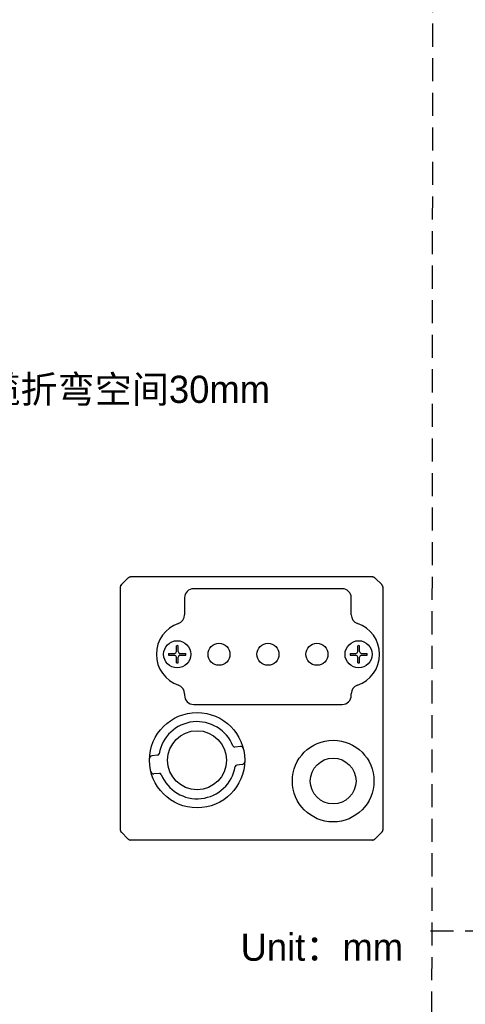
# Model space of a CAD drawing. Header units: millimetres. Extents: x 2329 to 5782, y 1296 to 2780.
# Tile 24 of 123: x 3001 to 3074, y 1901 to 2064. Entities that reach past the tile are written whole.
import ezdxf

# ---------------------------------------------------------------- set-up
doc = ezdxf.new("R2010")
doc.units = ezdxf.units.MM
doc.header["$LTSCALE"] = 0.3
doc.linetypes.add('DASHED', pattern=[19.05, 12.7, -6.35])
doc.layers.add('00-轮廓线', color=7, linetype='Continuous', lineweight=30)
for name, color, linetype in [('00_COMPONENTS', 7, 'Continuous'), ('ASM_DXF_DIMENSION', 7, 'Continuous'), ('D-01-36-26-0DXF_CONTINUOUS_LINE', 7, 'Continuous')]:
    doc.layers.add(name, color=color, linetype=linetype)
doc.styles.add('2', font='兰亭黑 GBK.TTF', dxfattribs={"height": 3})

msp = doc.modelspace()

# ---------------------------------------------------------------- linework, layer by layer
at = {"linetype": 'DASHED'}
msp.add_line((3068.46156, 1913.25713), (3377.56248, 1912.48988), dxfattribs=at)
at = {"layer": '00-轮廓线', "linetype": 'DASHED'}
msp.add_line((3069.10102, 2428.98334), (3068.13528, 1338.08001), dxfattribs=at)
at = {"layer": '00_COMPONENTS', "color": 7}
for p, q in [((3026.41562, 1959.41066), (3026.41562, 1960.38759)), ((3026.71562, 1959.41066), (3026.71562, 1960.38759)), ((3056.41562, 1959.41066), (3056.41562, 1960.38759)), ((3056.71562, 1959.41066), (3056.71562, 1960.38759)), ((3025.13869, 1959.11066), (3026.11562, 1959.11066)), ((3025.13869, 1958.81066), (3026.11562, 1958.81066)), ((3026.41562, 1957.53373), (3026.41562, 1958.51066)), ((3026.71562, 1957.53373), (3026.71562, 1958.51066)), ((3027.01562, 1959.11066), (3027.99255, 1959.11066)), ((3027.01562, 1958.81066), (3027.99255, 1958.81066)), ((3055.13869, 1959.11066), (3056.11562, 1959.11066)), ((3055.13869, 1958.81066), (3056.11562, 1958.81066)), ((3056.41562, 1957.53373), (3056.41562, 1958.51066)), ((3056.71562, 1957.53373), (3056.71562, 1958.51066)), ((3057.01562, 1959.11066), (3057.99255, 1959.11066)), ((3057.01562, 1958.81066), (3057.99255, 1958.81066))]:
    msp.add_line(p, q, dxfattribs=at)
for centre, radius, start, end in [((3059.85265, 1969.94471), 0.74797, 0.0233318, 7.9822379), ((3026.56562, 1954.457), 5.93249, 88.551151, 91.448849), ((3056.56562, 1954.457), 5.93249, 88.551151, 91.448849), ((3031.06857, 1958.96067), 5.93178, 178.5510641, 181.4489359), ((3026.11562, 1959.41066), 0.3, 270, 0), ((3026.11562, 1958.51066), 0.3, 0, 90), ((3027.01562, 1959.41066), 0.3, 180, 270), ((3027.01562, 1958.51066), 0.3, 90, 180), ((3022.06266, 1958.96065), 5.93178, 358.5510641, 1.4489359), ((3061.06857, 1958.96067), 5.93178, 178.5510641, 181.4489359), ((3056.11562, 1959.41066), 0.3, 270, 0), ((3056.11562, 1958.51066), 0.3, 0, 90), ((3057.01562, 1959.41066), 0.3, 180, 270), ((3057.01562, 1958.51066), 0.3, 90, 180), ((3052.06266, 1958.96065), 5.93178, 358.5510641, 1.4489359), ((3026.56562, 1963.46433), 5.93249, 268.551151, 271.448849), ((3056.56562, 1963.46433), 5.93249, 268.551151, 271.448849)]:
    msp.add_arc(centre, radius, start, end, dxfattribs=at)
at = {"layer": 'D-01-36-26-0DXF_CONTINUOUS_LINE', "color": 7, "linetype": 'Continuous', "lineweight": 30}
for p, q in [((3018.38095, 1971.53599), (3017.32029, 1970.47533)), ((3058.78996, 1971.75566), (3018.91128, 1971.75566)), ((3060.38095, 1970.47533), (3059.32029, 1971.53599)), ((3017.10062, 1969.945), (3017.10062, 1960.2931)), ((3053.85062, 1969.80566), (3029.28062, 1969.80566)), ((3060.60062, 1960.2931), (3060.60062, 1969.945)), ((3027.78062, 1968.30566), (3027.78062, 1965.48866)), ((3055.35062, 1965.48866), (3055.35062, 1968.30566)), ((3017.10062, 1960.2931), (3017.10062, 1953.21823)), ((3060.60062, 1953.21823), (3060.60062, 1960.2931)), ((3017.10062, 1953.21823), (3017.10062, 1933.25066)), ((3027.78062, 1952.43266), (3027.78062, 1952.18066)), ((3055.35062, 1952.18066), (3055.35062, 1952.43266)), ((3060.60062, 1933.25066), (3060.60062, 1953.21823)), ((3029.28062, 1950.68066), (3053.85062, 1950.68066)), ((3037.00004, 1943.72826), (3036.08255, 1943.63021)), ((3023.29989, 1942.26413), (3022.38241, 1942.16608)), ((3037.31883, 1940.74524), (3036.40134, 1940.64719)), ((3023.61869, 1939.28112), (3022.7012, 1939.18307)), ((3017.10062, 1933.25066), (3017.10062, 1930.06631)), ((3060.60062, 1930.06631), (3060.60062, 1933.25066)), ((3017.32029, 1929.53599), (3018.38095, 1928.47533)), ((3059.32029, 1928.47533), (3060.38095, 1929.53599)), ((3058.78997, 1928.25566), (3018.91128, 1928.25566))]:
    msp.add_line(p, q, dxfattribs=at)
for centre, radius in [((3026.56562, 1958.96066), 2.25), ((3033.46562, 1958.96066), 1.8149), ((3041.56562, 1958.96066), 1.8149), ((3049.66562, 1958.96066), 1.8149), ((3056.56562, 1958.96066), 2.25), ((3029.85062, 1941.45566), 7.875), ((3029.85062, 1941.45566), 4.875), ((3052.35062, 1938.00566), 6.75), ((3052.35062, 1938.00566), 3.77902)]:
    msp.add_circle(centre, radius, dxfattribs=at)
for centre, radius, start, end in [((3018.91128, 1971.00566), 0.75, 90, 135), ((3018.90914, 1971.00745), 0.74722, 127.6631139, 134.980155), ((3018.91544, 1970.99947), 0.75739, 119.8998764, 127.6712444), ((3018.91094, 1971.0074), 0.74827, 113.4716, 119.9039714), ((3018.90639, 1971.01742), 0.73727, 111.6078374, 113.4576491), ((3018.91236, 1971.00054), 0.75516, 97.9664648, 111.557581), ((3018.91157, 1971.00769), 0.74797, 90.0233318, 97.9822379), ((3058.78996, 1971.00566), 0.75, 45, 90), ((3058.7897, 1971.00829), 0.74737, 82.4681031, 89.9789687), ((3058.7888, 1971.00028), 0.75543, 68.4448653, 82.4806533), ((3058.79484, 1971.01742), 0.73727, 66.542351, 68.3921625), ((3058.78721, 1971.00146), 0.75495, 53.0786236, 66.4931999), ((3058.79143, 1971.00672), 0.74821, 45.0236606, 53.0950561), ((3017.85062, 1969.945), 0.75, 135, 180), ((3017.84799, 1969.94474), 0.74737, 172.4681031, 179.9789687), ((3017.856, 1969.94385), 0.75543, 158.4448653, 172.4806533), ((3017.83886, 1969.94989), 0.73727, 156.542351, 158.3921625), ((3017.85482, 1969.94226), 0.75495, 143.0786236, 156.4931999), ((3017.84957, 1969.94648), 0.74821, 135.0236606, 143.0950561), ((3029.28062, 1968.30566), 1.5, 90, 180), ((3053.85062, 1968.30566), 1.5, 0, 90), ((3059.85062, 1969.945), 0.75, 0, 45), ((3059.85241, 1969.94714), 0.74722, 37.6631139, 44.980155), ((3059.84442, 1969.94084), 0.75739, 29.8998764, 37.6712444), ((3059.85236, 1969.94534), 0.74827, 23.4716, 29.9039714), ((3059.86237, 1969.94989), 0.73727, 21.6078374, 23.4576491), ((3059.8455, 1969.94392), 0.75516, 7.9664648, 21.557581), ((3026.28062, 1965.48866), 1.5, 288.8997351, 0), ((3056.85062, 1965.48866), 1.5, 180, 251.1002649), ((3028.51562, 1958.96066), 5.4, 108.8997351, 251.1002649), ((3054.61562, 1958.96066), 5.4, 288.8997351, 71.1002649), ((3026.28062, 1952.43266), 1.5, 0, 71.1002649), ((3056.85062, 1952.43266), 1.5, 108.8997351, 180), ((3029.28062, 1952.18066), 1.5, 180, 270), ((3053.85062, 1952.18066), 1.5, 270, 0), ((3029.85062, 1941.45566), 6.375, 21.744231, 170.4558116), ((3036.05067, 1943.92851), 0.3, 201.744231, 276.1000213), ((3037.0478, 1943.2808), 0.45, 14.2297061, 96.1000213), ((3022.43028, 1941.71863), 0.45, 96.1000213, 177.9703365), ((3023.26801, 1942.56243), 0.3, 276.1000213, 350.4558116), ((3029.85062, 1941.45566), 6.375, 201.744231, 350.4558116), ((3036.43322, 1940.34889), 0.3, 96.1000213, 170.4558116), ((3037.27096, 1941.19269), 0.45, 276.1000213, 357.9694228), ((3022.65343, 1939.63052), 0.45, 194.2297061, 276.1000213), ((3023.65057, 1938.98282), 0.3, 21.744231, 96.1000213), ((3017.85062, 1930.06632), 0.75, 180, 225), ((3017.84859, 1930.06661), 0.74797, 180.0233327, 187.9824139), ((3017.85574, 1930.06741), 0.75516, 187.9666394, 201.5576934), ((3017.83886, 1930.06144), 0.73727, 201.6079503, 203.4576185), ((3017.84888, 1930.06598), 0.74827, 203.4715695, 209.9039715), ((3017.85681, 1930.07048), 0.75739, 209.8998764, 217.6712128), ((3017.84883, 1930.06418), 0.74722, 217.6630822, 224.9801549), ((3059.85062, 1930.06632), 0.75, 315, 0), ((3059.85167, 1930.06485), 0.74821, 315.0236604, 323.0950178), ((3059.84642, 1930.06907), 0.75495, 323.0785855, 336.4932299), ((3059.86237, 1930.06144), 0.73727, 336.5423816, 338.3920496), ((3059.84524, 1930.06748), 0.75543, 338.444755, 352.4808423), ((3059.85324, 1930.06658), 0.74737, 352.4682933, 359.9789697), ((3018.91128, 1929.00566), 0.75, 225, 270), ((3018.9098, 1929.0046), 0.74821, 225.023637, 233.0905073), ((3018.91402, 1929.00987), 0.75495, 233.0740959, 246.4969337), ((3018.90639, 1928.99389), 0.73726, 246.5461446, 248.3788222), ((3018.91243, 1929.01105), 0.75544, 248.4318268, 262.5026164), ((3018.91154, 1929.00301), 0.74734, 262.4902125, 269.9790795), ((3058.78996, 1929.00566), 0.75, 270, 315), ((3058.78966, 1929.00366), 0.748, 270.0234388, 278.002803), ((3058.78888, 1929.01076), 0.75514, 277.9868668, 291.5708576), ((3058.79485, 1928.99389), 0.73726, 291.6211771, 293.4538561), ((3058.7903, 1929.00392), 0.74826, 293.4678156, 299.9039829), ((3058.7858, 1929.01186), 0.75739, 299.8998743, 307.6674654), ((3058.79209, 1929.00388), 0.74723, 307.659317, 314.9801365)]:
    msp.add_arc(centre, radius, start, end, dxfattribs=at)

# ---------------------------------------------------------------- texts
at = {"insert": (3037.04806, 1912.79776), "char_height": 4.5, "attachment_point": 1, "style": '2'}
msp.add_mtext_dynamic_manual_height_columns('Unit：mm', width=28.3632339, gutter_width=1, heights=[0], dxfattribs=at)
at = {"layer": 'ASM_DXF_DIMENSION', "color": 7, "linetype": 'Continuous', "lineweight": 15, "insert": (2976.08441, 2005.01967), "char_height": 4.5, "width": 67.0891122, "attachment_point": 1, "style": '2'}
msp.add_mtext('注：线缆折弯空间30mm', dxfattribs=at)

doc.saveas('drawing.dxf')
